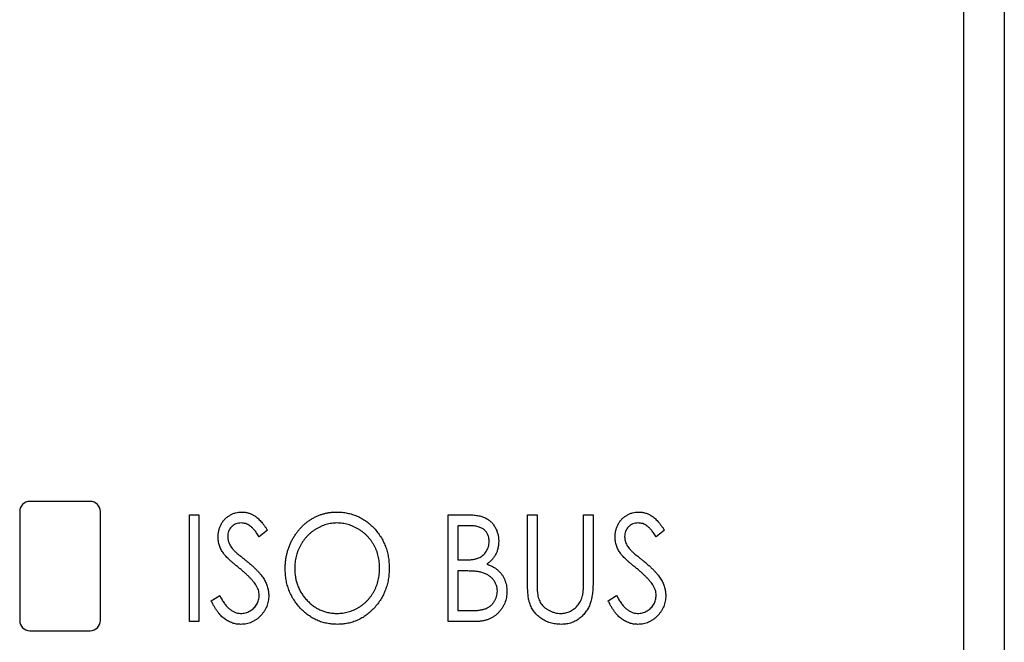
# Paper-space layout 'Sheet2' of a CAD drawing. Header units: millimetres. Extents: x 0 to 420, y 0 to 297.
# Tile 4 of 17: x 118 to 142, y 131 to 146. Entities that reach past the tile are written whole.
import ezdxf

# ---------------------------------------------------------------- set-up
doc = ezdxf.new("R2010")
doc.units = ezdxf.units.MM

psp = doc.layouts.new('Sheet2')

# ---------------------------------------------------------------- linework, layer by layer
at = {"color": 7, "linetype": 'Continuous', "lineweight": 25}
for p, q in [((141.304, 98.542), (141.304, 193.692)), ((142.304, 151.937), (142.304, 95.532)), ((119.654, 134.392), (118.154, 134.392)), ((117.904, 134.142), (117.904, 131.442)), ((119.904, 131.442), (119.904, 134.142)), ((122.109, 131.416), (122.109, 134.062)), ((122.109, 134.062), (122.347, 134.062)), ((122.347, 134.062), (122.347, 131.416)), ((128.52, 131.416), (128.52, 134.062)), ((128.52, 134.062), (128.998, 134.062)), ((130.488, 134.062), (130.725, 134.062)), ((130.488, 132.464), (130.488, 134.062)), ((130.725, 134.062), (130.725, 132.477)), ((131.878, 134.062), (132.116, 134.062)), ((131.878, 132.477), (131.878, 134.062)), ((132.116, 134.062), (132.116, 132.464)), ((129.043, 133.791), (128.758, 133.791)), ((128.758, 133.791), (128.758, 132.943)), ((124.043, 133.682), (123.842, 133.519)), ((133.88, 133.682), (133.679, 133.519)), ((128.758, 132.943), (128.899, 132.943)), ((128.897, 132.671), (128.758, 132.671)), ((128.758, 132.671), (128.758, 131.688)), ((122.652, 131.927), (122.861, 132.061)), ((132.489, 131.927), (132.698, 132.061)), ((128.758, 131.688), (129.064, 131.688)), ((122.347, 131.416), (122.109, 131.416)), ((129.189, 131.416), (128.52, 131.416)), ((118.154, 131.192), (119.654, 131.192))]:
    psp.add_line(p, q, dxfattribs=at)
for centre, start, end in [((118.154, 134.142), 90, 180), ((119.654, 134.142), 0, 90), ((118.154, 131.442), 180, 270), ((119.654, 131.442), 270, 0)]:
    psp.add_arc(centre, 0.25, start, end, dxfattribs=at)
for points, knots in [([(122.822, 133.512), (122.822, 133.54), (122.824, 133.596), (122.839, 133.676), (122.862, 133.754), (122.895, 133.826), (122.937, 133.893), (122.986, 133.954), (123.045, 134.005), (123.109, 134.05), (123.179, 134.085), (123.252, 134.112), (123.33, 134.127), (123.382, 134.129), (123.408, 134.13)], [0, 0, 0, 0, 0.0882908, 0.1744188, 0.2584228, 0.3423174, 0.4252869, 0.5069347, 0.5879222, 0.670559, 0.7531449, 0.8348442, 0.9166861, 1, 1, 1, 1]), ([(123.408, 134.13), (123.436, 134.129), (123.492, 134.127), (123.575, 134.108), (123.654, 134.077), (123.717, 134.042), (123.767, 134.007), (123.805, 133.976), (123.843, 133.939), (123.882, 133.898), (123.922, 133.851), (123.962, 133.799), (124.002, 133.742), (124.029, 133.703), (124.043, 133.682)], [0, 0, 0, 0, 0.103822, 0.205919, 0.309231, 0.415653, 0.47222, 0.532858, 0.597819, 0.667857, 0.743177, 0.823448, 0.908942, 1, 1, 1, 1]), ([(124.484, 132.727), (124.484, 132.759), (124.485, 132.821), (124.493, 132.914), (124.506, 133.006), (124.526, 133.095), (124.55, 133.183), (124.579, 133.269), (124.614, 133.353), (124.653, 133.435), (124.698, 133.515), (124.747, 133.589), (124.798, 133.66), (124.855, 133.726), (124.915, 133.787), (124.979, 133.845), (125.047, 133.898), (125.119, 133.946), (125.192, 133.99), (125.269, 134.027), (125.346, 134.059), (125.426, 134.085), (125.506, 134.105), (125.589, 134.119), (125.672, 134.129), (125.728, 134.129), (125.757, 134.13)], [0, 0, 0, 0, 0.044811, 0.089011, 0.13275, 0.176233, 0.219272, 0.262324, 0.305647, 0.348979, 0.392242, 0.43461, 0.476184, 0.517236, 0.558165, 0.598792, 0.639668, 0.680638, 0.721467, 0.761759, 0.801482, 0.840953, 0.880381, 0.919726, 0.959716, 1, 1, 1, 1]), ([(125.757, 134.13), (125.802, 134.129), (125.892, 134.126), (126.023, 134.107), (126.148, 134.075), (126.268, 134.032), (126.382, 133.975), (126.491, 133.906), (126.593, 133.823), (126.689, 133.729), (126.776, 133.627), (126.852, 133.517), (126.917, 133.402), (126.97, 133.281), (127.012, 133.154), (127.04, 133.021), (127.058, 132.883), (127.061, 132.788), (127.062, 132.74)], [0, 0, 0, 0, 0.064112, 0.12603, 0.186709, 0.24615, 0.305771, 0.366051, 0.427384, 0.490821, 0.554635, 0.61692, 0.678954, 0.740666, 0.803314, 0.866858, 0.932414, 1, 1, 1, 1]), ([(128.998, 134.062), (129.021, 134.062), (129.066, 134.062), (129.132, 134.058), (129.194, 134.052), (129.252, 134.044), (129.305, 134.033), (129.354, 134.02), (129.399, 134.005), (129.453, 133.981), (129.515, 133.945), (129.581, 133.892), (129.639, 133.828), (129.687, 133.755), (129.726, 133.674), (129.755, 133.589), (129.772, 133.499), (129.774, 133.438), (129.775, 133.406)], [0, 0, 0, 0, 0.060411, 0.117245, 0.171021, 0.220982, 0.268098, 0.311607, 0.352705, 0.391223, 0.464448, 0.5367, 0.610578, 0.686475, 0.763836, 0.840678, 0.919304, 1, 1, 1, 1]), ([(132.659, 133.512), (132.659, 133.54), (132.661, 133.596), (132.676, 133.676), (132.699, 133.754), (132.732, 133.826), (132.774, 133.893), (132.823, 133.954), (132.882, 134.005), (132.946, 134.05), (133.016, 134.085), (133.089, 134.112), (133.167, 134.127), (133.219, 134.129), (133.245, 134.13)], [0, 0, 0, 0, 0.088291, 0.174419, 0.258423, 0.342317, 0.425287, 0.506935, 0.587922, 0.670559, 0.753145, 0.834844, 0.916686, 1, 1, 1, 1]), ([(133.245, 134.13), (133.273, 134.129), (133.329, 134.127), (133.412, 134.108), (133.491, 134.077), (133.554, 134.042), (133.604, 134.007), (133.642, 133.976), (133.68, 133.939), (133.719, 133.898), (133.759, 133.851), (133.799, 133.799), (133.839, 133.742), (133.866, 133.703), (133.88, 133.682)], [0, 0, 0, 0, 0.103822, 0.205919, 0.309231, 0.415653, 0.47222, 0.532858, 0.597819, 0.667857, 0.743177, 0.823448, 0.908942, 1, 1, 1, 1]), ([(123.394, 133.859), (123.371, 133.858), (123.325, 133.856), (123.26, 133.836), (123.201, 133.806), (123.151, 133.763), (123.11, 133.712), (123.08, 133.655), (123.062, 133.591), (123.06, 133.546), (123.059, 133.524)], [0, 0, 0, 0, 0.133507, 0.258557, 0.380724, 0.504971, 0.628085, 0.748901, 0.871477, 1, 1, 1, 1]), ([(123.842, 133.519), (123.831, 133.536), (123.809, 133.568), (123.777, 133.613), (123.746, 133.654), (123.715, 133.69), (123.687, 133.722), (123.659, 133.75), (123.633, 133.773), (123.6, 133.798), (123.558, 133.822), (123.506, 133.844), (123.451, 133.856), (123.413, 133.858), (123.394, 133.859)], [0, 0, 0, 0, 0.102557, 0.196911, 0.284395, 0.364416, 0.437215, 0.503536, 0.563602, 0.61645, 0.714669, 0.808954, 0.904132, 1, 1, 1, 1]), ([(125.767, 133.859), (125.745, 133.858), (125.699, 133.858), (125.632, 133.85), (125.565, 133.838), (125.499, 133.822), (125.434, 133.8), (125.37, 133.774), (125.307, 133.743), (125.245, 133.707), (125.185, 133.669), (125.128, 133.625), (125.075, 133.579), (125.025, 133.53), (124.978, 133.477), (124.935, 133.421), (124.895, 133.362), (124.859, 133.3), (124.826, 133.235), (124.798, 133.168), (124.774, 133.099), (124.755, 133.029), (124.74, 132.956), (124.729, 132.882), (124.722, 132.806), (124.721, 132.755), (124.721, 132.729)], [0, 0, 0, 0, 0.039956, 0.079513, 0.119111, 0.158682, 0.198528, 0.238944, 0.279928, 0.321669, 0.363487, 0.405034, 0.446304, 0.487242, 0.528249, 0.569305, 0.611035, 0.653354, 0.695583, 0.737902, 0.780492, 0.823231, 0.866218, 0.910046, 0.954473, 1, 1, 1, 1]), ([(126.824, 132.741), (126.824, 132.766), (126.823, 132.817), (126.817, 132.892), (126.805, 132.966), (126.791, 133.037), (126.771, 133.107), (126.748, 133.175), (126.719, 133.24), (126.687, 133.304), (126.651, 133.366), (126.611, 133.424), (126.568, 133.479), (126.521, 133.532), (126.471, 133.58), (126.417, 133.626), (126.359, 133.669), (126.299, 133.707), (126.236, 133.743), (126.172, 133.774), (126.107, 133.8), (126.041, 133.822), (125.974, 133.838), (125.906, 133.85), (125.837, 133.858), (125.791, 133.858), (125.767, 133.859)], [0, 0, 0, 0, 0.044923, 0.089057, 0.132287, 0.174986, 0.217144, 0.258769, 0.300532, 0.342498, 0.384141, 0.425372, 0.466388, 0.507179, 0.548135, 0.589217, 0.630842, 0.673193, 0.715487, 0.757043, 0.79776, 0.838207, 0.878693, 0.918916, 0.959101, 1, 1, 1, 1]), ([(129.538, 133.402), (129.538, 133.416), (129.537, 133.445), (129.531, 133.487), (129.522, 133.527), (129.509, 133.564), (129.493, 133.599), (129.472, 133.631), (129.448, 133.66), (129.42, 133.688), (129.388, 133.712), (129.352, 133.734), (129.31, 133.751), (129.266, 133.766), (129.216, 133.777), (129.162, 133.785), (129.104, 133.79), (129.064, 133.79), (129.043, 133.791)], [0, 0, 0, 0, 0.06133, 0.120228, 0.176295, 0.231183, 0.28436, 0.336804, 0.390319, 0.444102, 0.499931, 0.558187, 0.620048, 0.685431, 0.755834, 0.832075, 0.912837, 1, 1, 1, 1]), ([(133.232, 133.859), (133.208, 133.858), (133.162, 133.856), (133.097, 133.836), (133.038, 133.806), (132.988, 133.763), (132.948, 133.712), (132.917, 133.655), (132.899, 133.591), (132.897, 133.546), (132.896, 133.524)], [0, 0, 0, 0, 0.133507, 0.258557, 0.380724, 0.504971, 0.628085, 0.748901, 0.871477, 1, 1, 1, 1]), ([(133.679, 133.519), (133.668, 133.536), (133.646, 133.568), (133.614, 133.613), (133.583, 133.654), (133.552, 133.69), (133.524, 133.722), (133.496, 133.75), (133.47, 133.773), (133.437, 133.798), (133.395, 133.822), (133.343, 133.844), (133.288, 133.856), (133.25, 133.858), (133.232, 133.859)], [0, 0, 0, 0, 0.102557, 0.196911, 0.284395, 0.364416, 0.437215, 0.503536, 0.563602, 0.61645, 0.714669, 0.808954, 0.904132, 1, 1, 1, 1]), ([(122.952, 133.11), (122.941, 133.125), (122.921, 133.156), (122.894, 133.204), (122.872, 133.253), (122.854, 133.303), (122.839, 133.354), (122.829, 133.406), (122.823, 133.459), (122.822, 133.495), (122.822, 133.512)], [0, 0, 0, 0, 0.1308768, 0.2577192, 0.3823161, 0.5066263, 0.6283018, 0.7515267, 0.8754702, 1, 1, 1, 1]), ([(123.059, 133.524), (123.059, 133.509), (123.06, 133.481), (123.067, 133.439), (123.077, 133.398), (123.091, 133.356), (123.112, 133.314), (123.139, 133.271), (123.173, 133.226), (123.199, 133.197), (123.213, 133.182)], [0, 0, 0, 0, 0.110385, 0.220503, 0.3311372, 0.4435848, 0.5631535, 0.6950621, 0.8397617, 1, 1, 1, 1]), ([(132.789, 133.11), (132.778, 133.125), (132.758, 133.156), (132.731, 133.204), (132.709, 133.253), (132.691, 133.303), (132.676, 133.354), (132.666, 133.406), (132.66, 133.459), (132.659, 133.495), (132.659, 133.512)], [0, 0, 0, 0, 0.130877, 0.257719, 0.382316, 0.506626, 0.628302, 0.751527, 0.87547, 1, 1, 1, 1]), ([(132.896, 133.524), (132.896, 133.509), (132.897, 133.481), (132.904, 133.439), (132.914, 133.398), (132.928, 133.356), (132.949, 133.314), (132.976, 133.271), (133.01, 133.226), (133.036, 133.197), (133.05, 133.182)], [0, 0, 0, 0, 0.110385, 0.220503, 0.331137, 0.443585, 0.563154, 0.695062, 0.839762, 1, 1, 1, 1]), ([(128.899, 132.943), (128.919, 132.943), (128.959, 132.944), (129.017, 132.945), (129.071, 132.95), (129.12, 132.955), (129.165, 132.962), (129.206, 132.971), (129.243, 132.981), (129.285, 132.997), (129.334, 133.021), (129.385, 133.059), (129.431, 133.103), (129.469, 133.155), (129.5, 133.212), (129.522, 133.272), (129.536, 133.336), (129.537, 133.38), (129.538, 133.402)], [0, 0, 0, 0, 0.069184, 0.133671, 0.193573, 0.248874, 0.299806, 0.346427, 0.38874, 0.427283, 0.498939, 0.569184, 0.639423, 0.710845, 0.782802, 0.854631, 0.925945, 1, 1, 1, 1]), ([(129.775, 133.406), (129.774, 133.377), (129.773, 133.32), (129.758, 133.236), (129.735, 133.156), (129.701, 133.081), (129.659, 133.01), (129.607, 132.947), (129.547, 132.89), (129.501, 132.859), (129.477, 132.844)], [0, 0, 0, 0, 0.131479, 0.258232, 0.38261, 0.506215, 0.627933, 0.750087, 0.872821, 1, 1, 1, 1]), ([(123.335, 132.75), (123.31, 132.77), (123.263, 132.808), (123.197, 132.864), (123.139, 132.915), (123.087, 132.962), (123.043, 133.005), (123.005, 133.043), (122.975, 133.077), (122.959, 133.1), (122.952, 133.11)], [0, 0, 0, 0, 0.179535, 0.344506, 0.492131, 0.62464, 0.742099, 0.843179, 0.92954, 1, 1, 1, 1]), ([(123.213, 133.182), (123.218, 133.177), (123.23, 133.164), (123.252, 133.144), (123.281, 133.119), (123.317, 133.089), (123.359, 133.053), (123.409, 133.013), (123.466, 132.967), (123.505, 132.935), (123.526, 132.918)], [0, 0, 0, 0, 0.053039, 0.126288, 0.218872, 0.334457, 0.469409, 0.625738, 0.802267, 1, 1, 1, 1]), ([(133.172, 132.75), (133.147, 132.77), (133.1, 132.808), (133.034, 132.864), (132.976, 132.915), (132.924, 132.962), (132.88, 133.005), (132.842, 133.043), (132.812, 133.077), (132.796, 133.1), (132.789, 133.11)], [0, 0, 0, 0, 0.1795352, 0.3445064, 0.4921306, 0.6246399, 0.7420993, 0.843179, 0.9295396, 1, 1, 1, 1]), ([(133.05, 133.182), (133.055, 133.177), (133.067, 133.164), (133.089, 133.144), (133.118, 133.119), (133.154, 133.089), (133.197, 133.053), (133.246, 133.013), (133.303, 132.967), (133.342, 132.935), (133.363, 132.918)], [0, 0, 0, 0, 0.053039, 0.126288, 0.218872, 0.334457, 0.469409, 0.625738, 0.802267, 1, 1, 1, 1]), ([(123.755, 132.328), (123.745, 132.343), (123.723, 132.375), (123.685, 132.422), (123.641, 132.471), (123.592, 132.523), (123.536, 132.576), (123.474, 132.633), (123.407, 132.691), (123.359, 132.73), (123.335, 132.75)], [0, 0, 0, 0, 0.092213, 0.193119, 0.303009, 0.423363, 0.552489, 0.69176, 0.840671, 1, 1, 1, 1]), ([(123.526, 132.918), (123.552, 132.897), (123.601, 132.857), (123.671, 132.796), (123.734, 132.737), (123.791, 132.679), (123.843, 132.623), (123.887, 132.569), (123.926, 132.517), (123.969, 132.45), (124.011, 132.367), (124.049, 132.267), (124.072, 132.166), (124.075, 132.098), (124.077, 132.064)], [0, 0, 0, 0, 0.093761, 0.181614, 0.264342, 0.341677, 0.41338, 0.479975, 0.541968, 0.599292, 0.705911, 0.807015, 0.904485, 1, 1, 1, 1]), ([(125.767, 131.62), (125.791, 131.62), (125.839, 131.621), (125.909, 131.628), (125.978, 131.64), (126.046, 131.656), (126.112, 131.677), (126.178, 131.702), (126.241, 131.732), (126.303, 131.766), (126.363, 131.805), (126.419, 131.847), (126.472, 131.893), (126.522, 131.941), (126.568, 131.994), (126.611, 132.049), (126.651, 132.108), (126.687, 132.171), (126.719, 132.236), (126.748, 132.303), (126.771, 132.371), (126.791, 132.442), (126.805, 132.514), (126.817, 132.588), (126.823, 132.664), (126.824, 132.715), (126.824, 132.741)], [0, 0, 0, 0, 0.0416607, 0.0828817, 0.123552, 0.1641767, 0.2042732, 0.2448897, 0.2858688, 0.3271544, 0.3686515, 0.4094304, 0.4501147, 0.4906866, 0.5311093, 0.5720152, 0.6133377, 0.6553475, 0.697698, 0.7398627, 0.7819053, 0.8244888, 0.8673196, 0.9106824, 0.9549476, 1, 1, 1, 1]), ([(127.062, 132.74), (127.061, 132.693), (127.058, 132.599), (127.04, 132.461), (127.011, 132.329), (126.97, 132.202), (126.918, 132.081), (126.853, 131.965), (126.777, 131.855), (126.69, 131.752), (126.595, 131.658), (126.493, 131.575), (126.387, 131.504), (126.274, 131.448), (126.157, 131.403), (126.035, 131.372), (125.908, 131.352), (125.821, 131.35), (125.777, 131.348)], [0, 0, 0, 0, 0.067668, 0.133292, 0.19714, 0.260013, 0.322488, 0.385059, 0.448295, 0.51269, 0.576673, 0.638498, 0.698729, 0.757967, 0.817157, 0.876594, 0.937343, 1, 1, 1, 1]), ([(129.477, 132.844), (129.507, 132.832), (129.563, 132.81), (129.641, 132.771), (129.709, 132.729), (129.765, 132.682), (129.814, 132.632), (129.857, 132.578), (129.893, 132.518), (129.924, 132.455), (129.948, 132.387), (129.967, 132.316), (129.976, 132.243), (129.978, 132.193), (129.979, 132.167)], [0, 0, 0, 0, 0.105094, 0.200987, 0.288426, 0.36794, 0.443759, 0.519243, 0.59631, 0.674393, 0.754077, 0.833933, 0.916123, 1, 1, 1, 1]), ([(133.592, 132.328), (133.582, 132.343), (133.56, 132.375), (133.522, 132.422), (133.478, 132.471), (133.429, 132.523), (133.373, 132.576), (133.311, 132.633), (133.244, 132.691), (133.196, 132.73), (133.172, 132.75)], [0, 0, 0, 0, 0.092213, 0.193119, 0.303009, 0.423363, 0.552489, 0.69176, 0.840671, 1, 1, 1, 1]), ([(133.363, 132.918), (133.389, 132.897), (133.438, 132.857), (133.508, 132.796), (133.571, 132.737), (133.629, 132.679), (133.68, 132.623), (133.724, 132.569), (133.763, 132.517), (133.806, 132.45), (133.849, 132.367), (133.886, 132.267), (133.909, 132.166), (133.912, 132.098), (133.914, 132.064)], [0, 0, 0, 0, 0.093761, 0.181614, 0.264342, 0.341677, 0.41338, 0.479975, 0.541968, 0.599292, 0.705911, 0.807015, 0.904485, 1, 1, 1, 1]), ([(125.777, 131.348), (125.732, 131.35), (125.645, 131.352), (125.516, 131.372), (125.392, 131.403), (125.274, 131.447), (125.161, 131.504), (125.054, 131.574), (124.952, 131.657), (124.856, 131.75), (124.769, 131.853), (124.692, 131.962), (124.628, 132.077), (124.575, 132.197), (124.534, 132.322), (124.505, 132.453), (124.487, 132.588), (124.485, 132.681), (124.484, 132.727)], [0, 0, 0, 0, 0.063524, 0.12488, 0.185155, 0.244833, 0.304627, 0.365038, 0.42717, 0.49127, 0.555588, 0.618668, 0.681008, 0.742903, 0.805249, 0.868474, 0.933217, 1, 1, 1, 1]), ([(124.721, 132.729), (124.722, 132.69), (124.724, 132.615), (124.738, 132.505), (124.762, 132.399), (124.796, 132.298), (124.839, 132.201), (124.893, 132.109), (124.955, 132.022), (125.027, 131.94), (125.104, 131.865), (125.187, 131.799), (125.275, 131.744), (125.365, 131.699), (125.46, 131.663), (125.559, 131.638), (125.662, 131.622), (125.732, 131.621), (125.767, 131.62)], [0, 0, 0, 0, 0.06753, 0.132738, 0.196163, 0.25879, 0.321017, 0.383435, 0.446363, 0.511011, 0.575079, 0.637133, 0.697793, 0.757163, 0.816573, 0.8765, 0.937463, 1, 1, 1, 1]), ([(129.335, 132.64), (129.323, 132.643), (129.299, 132.648), (129.259, 132.654), (129.213, 132.66), (129.161, 132.664), (129.103, 132.668), (129.04, 132.669), (128.97, 132.671), (128.922, 132.671), (128.897, 132.671)], [0, 0, 0, 0, 0.080141, 0.171688, 0.277239, 0.39575, 0.527398, 0.670909, 0.828844, 1, 1, 1, 1]), ([(129.741, 132.167), (129.74, 132.195), (129.737, 132.249), (129.717, 132.328), (129.682, 132.401), (129.634, 132.467), (129.575, 132.526), (129.504, 132.576), (129.424, 132.614), (129.365, 132.631), (129.335, 132.64)], [0, 0, 0, 0, 0.122978, 0.241496, 0.358865, 0.47987, 0.603747, 0.728862, 0.860622, 1, 1, 1, 1]), ([(123.839, 132.068), (123.838, 132.09), (123.836, 132.135), (123.82, 132.201), (123.793, 132.266), (123.768, 132.307), (123.755, 132.328)], [0, 0, 0, 0, 0.238336, 0.482311, 0.73314, 1, 1, 1, 1]), ([(130.533, 131.906), (130.529, 131.921), (130.521, 131.951), (130.512, 132.002), (130.504, 132.06), (130.498, 132.126), (130.494, 132.199), (130.49, 132.281), (130.488, 132.37), (130.488, 132.432), (130.488, 132.464)], [0, 0, 0, 0, 0.077936, 0.169149, 0.274074, 0.391816, 0.523462, 0.668216, 0.827041, 1, 1, 1, 1]), ([(130.725, 132.477), (130.725, 132.454), (130.725, 132.412), (130.725, 132.351), (130.727, 132.297), (130.728, 132.25), (130.728, 132.209), (130.731, 132.175), (130.733, 132.148), (130.734, 132.132), (130.735, 132.125)], [0, 0, 0, 0, 0.191105, 0.362655, 0.516171, 0.650128, 0.766034, 0.862527, 0.941006, 1, 1, 1, 1]), ([(132.116, 132.464), (132.116, 132.435), (132.115, 132.379), (132.112, 132.297), (132.107, 132.219), (132.101, 132.145), (132.091, 132.075), (132.08, 132.01), (132.068, 131.948), (132.052, 131.891), (132.034, 131.837), (132.011, 131.785), (131.986, 131.734), (131.955, 131.686), (131.921, 131.639), (131.883, 131.594), (131.84, 131.551), (131.795, 131.509), (131.745, 131.472), (131.693, 131.439), (131.638, 131.411), (131.581, 131.388), (131.521, 131.37), (131.458, 131.357), (131.393, 131.35), (131.349, 131.349), (131.327, 131.348)], [0, 0, 0, 0, 0.055741, 0.108782, 0.159483, 0.20722, 0.252436, 0.295103, 0.335609, 0.373517, 0.409957, 0.446416, 0.482967, 0.519684, 0.557168, 0.594999, 0.634172, 0.674127, 0.714136, 0.754079, 0.793688, 0.83312, 0.873373, 0.914549, 0.95654, 1, 1, 1, 1]), ([(131.853, 132.066), (131.855, 132.075), (131.86, 132.096), (131.865, 132.131), (131.869, 132.173), (131.873, 132.221), (131.875, 132.276), (131.877, 132.337), (131.878, 132.405), (131.878, 132.452), (131.878, 132.477)], [0, 0, 0, 0, 0.069596, 0.155423, 0.257515, 0.37358, 0.506166, 0.6554, 0.819993, 1, 1, 1, 1]), ([(133.676, 132.068), (133.675, 132.09), (133.673, 132.135), (133.657, 132.201), (133.63, 132.266), (133.605, 132.307), (133.592, 132.328)], [0, 0, 0, 0, 0.238336, 0.482311, 0.73314, 1, 1, 1, 1]), ([(122.861, 132.061), (122.88, 132.026), (122.915, 131.96), (122.974, 131.869), (123.036, 131.793), (123.099, 131.73), (123.165, 131.681), (123.234, 131.646), (123.305, 131.624), (123.354, 131.621), (123.378, 131.62)], [0, 0, 0, 0, 0.165307, 0.315251, 0.451801, 0.576089, 0.690151, 0.796612, 0.898685, 1, 1, 1, 1]), ([(123.378, 131.62), (123.399, 131.62), (123.44, 131.622), (123.5, 131.634), (123.559, 131.653), (123.614, 131.68), (123.666, 131.713), (123.711, 131.753), (123.751, 131.797), (123.782, 131.847), (123.808, 131.899), (123.826, 131.954), (123.837, 132.011), (123.838, 132.049), (123.839, 132.068)], [0, 0, 0, 0, 0.086779, 0.172012, 0.257, 0.344091, 0.430347, 0.513787, 0.595624, 0.677565, 0.75969, 0.839996, 0.919133, 1, 1, 1, 1]), ([(124.077, 132.064), (124.076, 132.041), (124.075, 131.994), (124.065, 131.925), (124.05, 131.858), (124.027, 131.794), (123.999, 131.731), (123.964, 131.672), (123.923, 131.615), (123.876, 131.561), (123.825, 131.511), (123.77, 131.468), (123.713, 131.431), (123.653, 131.401), (123.59, 131.377), (123.525, 131.36), (123.456, 131.35), (123.41, 131.349), (123.386, 131.348)], [0, 0, 0, 0, 0.064367, 0.127345, 0.188922, 0.250384, 0.312021, 0.374404, 0.437663, 0.502985, 0.567803, 0.63098, 0.692076, 0.752595, 0.813028, 0.874016, 0.936113, 1, 1, 1, 1]), ([(129.064, 131.688), (129.086, 131.688), (129.128, 131.688), (129.189, 131.69), (129.246, 131.694), (129.298, 131.701), (129.345, 131.708), (129.388, 131.718), (129.427, 131.729), (129.472, 131.745), (129.522, 131.772), (129.577, 131.812), (129.625, 131.859), (129.666, 131.913), (129.699, 131.973), (129.724, 132.035), (129.739, 132.101), (129.74, 132.145), (129.741, 132.167)], [0, 0, 0, 0, 0.0698075, 0.134579, 0.194415, 0.250549, 0.3012623, 0.3479686, 0.3901854, 0.4286601, 0.5009142, 0.5713925, 0.6422451, 0.7149713, 0.7877955, 0.8585609, 0.9288951, 1, 1, 1, 1]), ([(129.979, 132.167), (129.978, 132.141), (129.977, 132.091), (129.967, 132.016), (129.95, 131.945), (129.926, 131.876), (129.896, 131.811), (129.859, 131.748), (129.815, 131.689), (129.765, 131.633), (129.709, 131.582), (129.649, 131.537), (129.583, 131.5), (129.513, 131.469), (129.439, 131.445), (129.359, 131.429), (129.276, 131.418), (129.218, 131.417), (129.189, 131.416)], [0, 0, 0, 0, 0.0633629, 0.1246272, 0.184367, 0.243059, 0.3018438, 0.3613377, 0.4211797, 0.4829026, 0.5445951, 0.6059988, 0.6673673, 0.7294911, 0.7932578, 0.8593414, 0.927971, 1, 1, 1, 1]), ([(130.735, 132.125), (130.739, 132.1), (130.746, 132.052), (130.764, 131.983), (130.789, 131.921), (130.82, 131.864), (130.86, 131.814), (130.908, 131.767), (130.966, 131.726), (131.03, 131.689), (131.1, 131.659), (131.171, 131.636), (131.242, 131.622), (131.29, 131.621), (131.313, 131.62)], [0, 0, 0, 0, 0.088938, 0.172727, 0.251185, 0.32638, 0.400988, 0.479456, 0.562461, 0.652032, 0.742988, 0.831017, 0.915851, 1, 1, 1, 1]), ([(131.313, 131.62), (131.334, 131.621), (131.375, 131.622), (131.435, 131.632), (131.494, 131.65), (131.552, 131.674), (131.606, 131.705), (131.656, 131.74), (131.702, 131.782), (131.742, 131.828), (131.778, 131.88), (131.808, 131.937), (131.835, 131.999), (131.847, 132.043), (131.853, 132.066)], [0, 0, 0, 0, 0.081412, 0.161686, 0.242811, 0.324775, 0.407586, 0.488453, 0.56979, 0.650718, 0.733306, 0.819186, 0.907133, 1, 1, 1, 1]), ([(132.698, 132.061), (132.717, 132.026), (132.752, 131.96), (132.811, 131.869), (132.873, 131.793), (132.936, 131.73), (133.003, 131.681), (133.071, 131.646), (133.142, 131.624), (133.191, 131.621), (133.215, 131.62)], [0, 0, 0, 0, 0.165307, 0.315251, 0.451801, 0.576089, 0.690151, 0.796612, 0.898685, 1, 1, 1, 1]), ([(133.215, 131.62), (133.236, 131.62), (133.277, 131.622), (133.337, 131.634), (133.396, 131.653), (133.451, 131.68), (133.503, 131.713), (133.548, 131.753), (133.588, 131.797), (133.619, 131.847), (133.645, 131.899), (133.663, 131.954), (133.674, 132.011), (133.675, 132.049), (133.676, 132.068)], [0, 0, 0, 0, 0.086779, 0.172012, 0.257, 0.344091, 0.430347, 0.513787, 0.595624, 0.677565, 0.75969, 0.839996, 0.919133, 1, 1, 1, 1]), ([(133.914, 132.064), (133.913, 132.041), (133.912, 131.994), (133.902, 131.925), (133.887, 131.858), (133.864, 131.794), (133.836, 131.731), (133.801, 131.672), (133.76, 131.615), (133.713, 131.561), (133.662, 131.511), (133.607, 131.468), (133.55, 131.431), (133.49, 131.401), (133.427, 131.377), (133.362, 131.36), (133.294, 131.35), (133.247, 131.349), (133.224, 131.348)], [0, 0, 0, 0, 0.064367, 0.127345, 0.188922, 0.250384, 0.312021, 0.374404, 0.437663, 0.502985, 0.567803, 0.63098, 0.692076, 0.752595, 0.813028, 0.874016, 0.936113, 1, 1, 1, 1]), ([(123.386, 131.348), (123.368, 131.349), (123.332, 131.35), (123.278, 131.356), (123.226, 131.366), (123.175, 131.381), (123.125, 131.4), (123.076, 131.423), (123.029, 131.45), (122.983, 131.481), (122.938, 131.518), (122.894, 131.56), (122.851, 131.607), (122.81, 131.66), (122.769, 131.719), (122.729, 131.783), (122.689, 131.853), (122.665, 131.901), (122.652, 131.927)], [0, 0, 0, 0, 0.055089, 0.109447, 0.163323, 0.216767, 0.269874, 0.324148, 0.378969, 0.434708, 0.492467, 0.553707, 0.618022, 0.686132, 0.757893, 0.834258, 0.914668, 1, 1, 1, 1]), ([(131.327, 131.348), (131.302, 131.349), (131.254, 131.35), (131.184, 131.357), (131.116, 131.369), (131.051, 131.385), (130.988, 131.407), (130.928, 131.433), (130.871, 131.465), (130.816, 131.5), (130.766, 131.54), (130.719, 131.583), (130.677, 131.629), (130.639, 131.679), (130.605, 131.731), (130.577, 131.787), (130.551, 131.845), (130.539, 131.886), (130.533, 131.906)], [0, 0, 0, 0, 0.069994, 0.137225, 0.203144, 0.267439, 0.330757, 0.392722, 0.455101, 0.517382, 0.579131, 0.639383, 0.69929, 0.758596, 0.817649, 0.877496, 0.938128, 1, 1, 1, 1]), ([(133.224, 131.348), (133.205, 131.349), (133.169, 131.35), (133.116, 131.356), (133.063, 131.366), (133.012, 131.381), (132.962, 131.4), (132.914, 131.423), (132.866, 131.45), (132.82, 131.481), (132.775, 131.518), (132.732, 131.56), (132.688, 131.607), (132.647, 131.66), (132.606, 131.719), (132.566, 131.783), (132.526, 131.853), (132.502, 131.901), (132.489, 131.927)], [0, 0, 0, 0, 0.055089, 0.109447, 0.163323, 0.216767, 0.269874, 0.324148, 0.378969, 0.434708, 0.492467, 0.553707, 0.618022, 0.686132, 0.757893, 0.834258, 0.914668, 1, 1, 1, 1])]:
    psp.add_open_spline(points, degree=3, knots=knots, dxfattribs=at)

doc.saveas('drawing.dxf')
